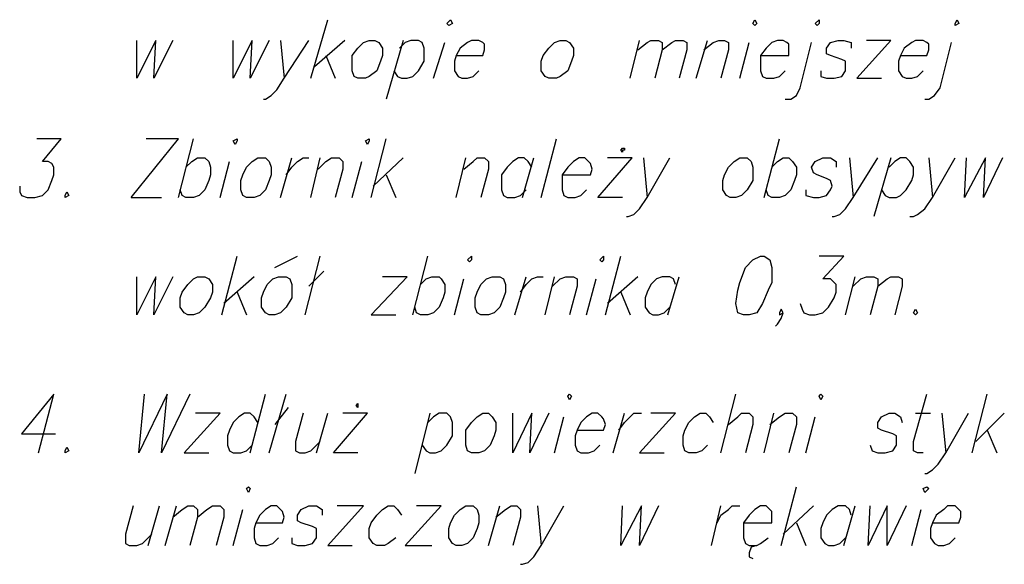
# Model space of a CAD drawing. Header units: centimetres. Extents: x 843425950 to 843478602, y 588811213 to 588851397.
# Tile 6 of 89: x 843445812 to 843448018, y 588811213 to 588812432. Entities that reach past the tile are written whole.
import ezdxf

# ---------------------------------------------------------------- set-up
doc = ezdxf.new("R2010")
doc.units = ezdxf.units.CM
doc.header["$MEASUREMENT"] = 0
doc.layers.get('0').update_dxf_attribs({"lineweight": 5})

msp = doc.modelspace()

# ---------------------------------------------------------------- linework, layer by layer
at = {"color": 0, "lineweight": 25}
for points in [[(843446464.17369, 588812301.23232), (843446502.27369, 588812432.46562)], [(843446074.70704, 588812301.23232), (843446074.70704, 588812385.89897)], [(843446117.04039, 588812385.89897), (843446074.70704, 588812301.23232)], [(843446112.80705, 588812301.23232), (843446117.04039, 588812385.89897)], [(843446155.14039, 588812385.89897), (843446112.80705, 588812301.23232)], [(843446290.60704, 588812301.23232), (843446290.60704, 588812385.89897)], [(843446332.9404, 588812385.89897), (843446290.60704, 588812301.23232)], [(843446328.70704, 588812301.23232), (843446332.9404, 588812385.89897)], [(843446371.04039, 588812385.89897), (843446328.70704, 588812301.23232)], [(843446358.3404, 588812254.66562), (843446362.57369, 588812254.66562), (843446375.2737, 588812263.13232), (843446387.97369, 588812275.83232), (843446404.90704, 588812301.23232), (843446459.94039, 588812385.89897)], [(843446396.44039, 588812385.89897), (843446404.90704, 588812301.23232)], [(843446540.3737, 588812385.89897), (843446472.64039, 588812326.63232)], [(843446671.60705, 588812385.89897), (843446633.50704, 588812254.66562)], [(843446650.4404, 588812318.16562), (843446658.90704, 588812305.46562), (843446667.37369, 588812301.23232), (843446680.07369, 588812301.23232), (843446692.7737, 588812305.46562), (843446705.47369, 588812318.16562), (843446718.17369, 588812339.33232), (843446718.17369, 588812368.96562), (843446713.94039, 588812381.66562), (843446705.47369, 588812385.89897), (843446688.54039, 588812385.89897), (843446675.8404, 588812381.66562), (843446663.14039, 588812368.96562)], [(843446739.3404, 588812301.23232), (843446764.74039, 588812381.66562)], [(843446790.14039, 588812352.03232), (843446849.40704, 588812352.03232), (843446853.64039, 588812364.73232), (843446853.64039, 588812377.43232), (843446849.40704, 588812381.66562), (843446840.94039, 588812385.89897), (843446824.00704, 588812385.89897), (843446815.54039, 588812381.66562), (843446798.60704, 588812368.96562), (843446790.14039, 588812352.03232), (843446785.90704, 588812339.33232), (843446785.90704, 588812318.16562), (843446794.37369, 588812305.46562), (843446802.8404, 588812301.23232), (843446815.54039, 588812301.23232), (843446828.24039, 588812305.46562), (843446840.94039, 588812318.16562)], [(843447179.60704, 588812301.23232), (843447200.7737, 588812385.89897)], [(843447196.54039, 588812364.73232), (843447217.70704, 588812381.66562), (843447226.17369, 588812385.89897), (843447243.10704, 588812385.89897), (843447251.5737, 588812381.66562), (843447251.5737, 588812364.73232), (843447234.64039, 588812301.23232)], [(843447251.5737, 588812364.73232), (843447272.74039, 588812381.66562), (843447281.20704, 588812385.89897), (843447298.14039, 588812385.89897), (843447306.60705, 588812381.66562), (843447306.60705, 588812364.73232), (843447289.67369, 588812301.23232)], [(843447327.7737, 588812301.23232), (843447353.17369, 588812385.89897)], [(843447344.70704, 588812364.73232), (843447365.87369, 588812381.66562), (843447378.57369, 588812385.89897), (843447391.27369, 588812385.89897), (843447399.74039, 588812381.66562), (843447399.74039, 588812364.73232), (843447382.80705, 588812301.23232)], [(843447425.14039, 588812301.23232), (843447446.30704, 588812381.66562)], [(843447471.70704, 588812352.03232), (843447535.20704, 588812352.03232), (843447535.20704, 588812377.43232), (843447530.97369, 588812381.66562), (843447522.50704, 588812385.89897), (843447509.80704, 588812385.89897), (843447497.10704, 588812381.66562), (843447484.40704, 588812368.96562), (843447471.70704, 588812352.03232), (843447471.70704, 588812318.16562), (843447475.94039, 588812305.46562), (843447484.40704, 588812301.23232), (843447501.34039, 588812301.23232), (843447514.04039, 588812305.46562), (843447526.74039, 588812318.16562)], [(843447526.74039, 588812254.66562), (843447539.44039, 588812254.66562), (843447552.14039, 588812263.13232), (843447560.60704, 588812280.06562), (843447586.00704, 588812381.66562)], [(843447607.17369, 588812318.16562), (843447607.17369, 588812305.46562), (843447619.87369, 588812301.23232), (843447636.80705, 588812301.23232), (843447653.74039, 588812305.46562), (843447662.20704, 588812318.16562), (843447662.20704, 588812339.33232), (843447653.74039, 588812343.56562), (843447628.3404, 588812352.03232), (843447619.87369, 588812356.26562), (843447619.87369, 588812368.96562), (843447628.3404, 588812381.66562), (843447645.2737, 588812385.89897), (843447657.97369, 588812385.89897), (843447674.90704, 588812381.66562), (843447674.90704, 588812368.96562)], [(843447687.60704, 588812301.23232), (843447763.80704, 588812385.89897), (843447708.77369, 588812385.89897)], [(843447784.97369, 588812352.03232), (843447844.24039, 588812352.03232), (843447848.47369, 588812364.73232), (843447848.47369, 588812377.43232), (843447844.24039, 588812381.66562), (843447835.7737, 588812385.89897), (843447818.84039, 588812385.89897), (843447810.3737, 588812381.66562), (843447793.44039, 588812368.96562), (843447784.97369, 588812352.03232), (843447780.74039, 588812339.33232), (843447780.74039, 588812318.16562), (843447789.20704, 588812305.46562), (843447797.67369, 588812301.23232), (843447810.3737, 588812301.23232), (843447823.07369, 588812305.46562), (843447835.7737, 588812318.16562)], [(843447840.00704, 588812254.66562), (843447848.47369, 588812254.66562), (843447861.17369, 588812263.13232), (843447873.87369, 588812280.06562), (843447899.2737, 588812381.66562)], [(843446498.04039, 588812352.03232), (843446519.20704, 588812301.23232)], [(843447687.60704, 588812301.23232), (843447742.64039, 588812301.23232)], [(843445812.24039, 588812059.93232), (843445812.24039, 588812047.23232), (843445816.47369, 588812038.76562), (843445829.17369, 588812034.53232), (843445846.10704, 588812034.53232), (843445863.04039, 588812038.76562), (843445875.74039, 588812051.46562), (843445884.20704, 588812072.63232), (843445888.44039, 588812085.33232), (843445888.44039, 588812102.26562), (843445884.20704, 588812110.73232), (843445875.74039, 588812114.96562), (843445863.04039, 588812114.96562), (843445905.3737, 588812165.76562), (843445850.3404, 588812165.76562)], [(843446062.00704, 588812034.53232), (843446167.8404, 588812165.76562), (843446095.87369, 588812165.76562)], [(843446167.8404, 588812034.53232), (843446201.70704, 588812165.76562)], [(843446599.64039, 588812034.53232), (843446633.50704, 588812165.76562)], [(843446980.64039, 588812034.53232), (843447014.50704, 588812165.76562)], [(843447480.17369, 588812034.53232), (843447514.04039, 588812165.76562)], [(843446184.77369, 588812102.26562), (843446197.47369, 588812114.96562), (843446210.17369, 588812123.43232), (843446227.10704, 588812123.43232), (843446235.57369, 588812114.96562), (843446239.80704, 588812102.26562), (843446239.80704, 588812085.33232), (843446235.57369, 588812072.63232), (843446227.10704, 588812051.46562), (843446214.40704, 588812038.76562), (843446201.70704, 588812034.53232), (843446184.77369, 588812034.53232), (843446176.30704, 588812038.76562), (843446172.07369, 588812051.46562)], [(843446396.44039, 588812034.53232), (843446421.8404, 588812123.43232)], [(843446409.1404, 588812085.33232), (843446421.8404, 588812102.26562), (843446434.54039, 588812114.96562), (843446447.24039, 588812123.43232), (843446459.94039, 588812123.43232)], [(843446464.17369, 588812034.53232), (843446485.3404, 588812123.43232)], [(843446481.10704, 588812098.03232), (843446498.04039, 588812114.96562), (843446510.74039, 588812123.43232), (843446527.67369, 588812123.43232), (843446536.14039, 588812114.96562), (843446536.14039, 588812098.03232), (843446519.20704, 588812034.53232)], [(843446671.60705, 588812123.43232), (843446603.87369, 588812059.93232)], [(843446790.14039, 588812034.53232), (843446811.30704, 588812123.43232)], [(843446807.07369, 588812098.03232), (843446828.24039, 588812114.96562), (843446836.70704, 588812123.43232), (843446853.64039, 588812123.43232), (843446862.10704, 588812114.96562), (843446862.10704, 588812098.03232), (843446845.17369, 588812034.53232)], [(843446959.47369, 588812102.26562), (843446951.00704, 588812114.96562), (843446942.54039, 588812123.43232), (843446929.84039, 588812123.43232), (843446917.14039, 588812114.96562), (843446904.44039, 588812102.26562), (843446891.74039, 588812085.33232), (843446891.74039, 588812051.46562), (843446895.97369, 588812038.76562), (843446904.44039, 588812034.53232), (843446921.37369, 588812034.53232), (843446934.0737, 588812038.76562), (843446946.7737, 588812051.46562)], [(843446938.30705, 588812034.53232), (843446963.70704, 588812123.43232)], [(843447027.20704, 588812085.33232), (843447090.70704, 588812085.33232), (843447094.94039, 588812098.03232), (843447090.70704, 588812110.73232), (843447086.47369, 588812114.96562), (843447078.00704, 588812123.43232), (843447065.30705, 588812123.43232), (843447052.60704, 588812114.96562), (843447039.90704, 588812102.26562), (843447027.20704, 588812085.33232), (843447027.20704, 588812051.46562), (843447031.44039, 588812038.76562), (843447039.90704, 588812034.53232), (843447056.8404, 588812034.53232), (843447069.54039, 588812038.76562), (843447082.24039, 588812051.46562)], [(843447107.64039, 588812034.53232), (843447183.84039, 588812123.43232), (843447128.80704, 588812123.43232)], [(843447171.14039, 588811992.19897), (843447175.3737, 588811992.19897), (843447188.07369, 588811996.43232), (843447200.7737, 588812009.13232), (843447217.70704, 588812034.53232), (843447268.50704, 588812123.43232)], [(843447209.24039, 588812123.43232), (843447217.70704, 588812034.53232)], [(843447497.10704, 588812102.26562), (843447509.80704, 588812114.96562), (843447522.50704, 588812123.43232), (843447535.20704, 588812123.43232), (843447543.67369, 588812114.96562), (843447552.14039, 588812102.26562), (843447552.14039, 588812085.33232), (843447547.90705, 588812072.63232), (843447539.44039, 588812051.46562), (843447526.74039, 588812038.76562), (843447514.04039, 588812034.53232), (843447497.10704, 588812034.53232), (843447488.64039, 588812038.76562), (843447484.40704, 588812051.46562)], [(843447573.30705, 588812051.46562), (843447573.30705, 588812038.76562), (843447590.24039, 588812034.53232), (843447602.9404, 588812034.53232), (843447619.87369, 588812038.76562), (843447628.3404, 588812051.46562), (843447632.57369, 588812059.93232), (843447628.3404, 588812072.63232), (843447619.87369, 588812076.86562), (843447598.70704, 588812085.33232), (843447590.24039, 588812089.56562), (843447586.00704, 588812102.26562), (843447594.47369, 588812114.96562), (843447611.40704, 588812123.43232), (843447628.3404, 588812123.43232), (843447641.04039, 588812114.96562), (843447641.04039, 588812102.26562)], [(843447632.57369, 588811992.19897), (843447636.80705, 588811992.19897), (843447649.50704, 588811996.43232), (843447662.20704, 588812009.13232), (843447679.1404, 588812034.53232), (843447734.17369, 588812123.43232)], [(843447670.67369, 588812123.43232), (843447679.1404, 588812034.53232)], [(843447763.80704, 588812123.43232), (843447725.70704, 588811992.19897)], [(843447742.64039, 588812051.46562), (843447751.10704, 588812038.76562), (843447759.57369, 588812034.53232), (843447776.50704, 588812034.53232), (843447784.97369, 588812038.76562), (843447797.67369, 588812051.46562), (843447810.3737, 588812072.63232), (843447814.60704, 588812085.33232), (843447814.60704, 588812102.26562), (843447806.14039, 588812114.96562), (843447797.67369, 588812123.43232), (843447784.97369, 588812123.43232), (843447772.27369, 588812114.96562), (843447759.57369, 588812102.26562)], [(843447806.14039, 588811992.19897), (843447814.60704, 588811992.19897), (843447823.07369, 588811996.43232), (843447840.00704, 588812009.13232), (843447856.94039, 588812034.53232), (843447907.74039, 588812123.43232)], [(843447848.47369, 588812123.43232), (843447856.94039, 588812034.53232)], [(843447928.90704, 588812034.53232), (843447933.14039, 588812123.43232)], [(843447975.47369, 588812123.43232), (843447928.90704, 588812034.53232)], [(843447971.24039, 588812034.53232), (843447975.47369, 588812123.43232)], [(843448013.57369, 588812123.43232), (843447971.24039, 588812034.53232)], [(843446260.97369, 588812034.53232), (843446282.14039, 588812114.96562)], [(843446557.30704, 588812034.53232), (843446578.47369, 588812114.96562)], [(843446633.50704, 588812085.33232), (843446654.67369, 588812034.53232)], [(843446062.00704, 588812034.53232), (843446129.74039, 588812034.53232)], [(843447162.67369, 588812034.53232), (843447107.64039, 588812034.53232)], [(843446265.20704, 588811772.06562), (843446299.0737, 588811903.29897)], [(843446383.74039, 588811877.89897), (843446434.54039, 588811903.29897)], [(843446451.47369, 588811772.06562), (843446485.3404, 588811903.29897)], [(843446692.7737, 588811772.06562), (843446726.6404, 588811903.29897)], [(843447124.57369, 588811772.06562), (843447158.44039, 588811903.29897)], [(843447560.60704, 588811797.46562), (843447564.84039, 588811784.76562), (843447569.0737, 588811776.29897), (843447581.7737, 588811772.06562), (843447594.47369, 588811772.06562), (843447611.40704, 588811776.29897), (843447624.10705, 588811788.99897), (843447636.80705, 588811810.16562), (843447641.04039, 588811822.86562), (843447641.04039, 588811839.79897), (843447636.80705, 588811844.03232), (843447628.3404, 588811852.49897), (843447611.40704, 588811852.49897), (843447657.97369, 588811903.29897), (843447602.9404, 588811903.29897)], [(843446493.80704, 588811869.43232), (843446459.94039, 588811835.56562)], [(843446074.70704, 588811772.06562), (843446074.70704, 588811856.73232)], [(843446117.04039, 588811856.73232), (843446074.70704, 588811772.06562)], [(843446112.80705, 588811772.06562), (843446117.04039, 588811856.73232)], [(843446155.14039, 588811856.73232), (843446112.80705, 588811772.06562)], [(843446337.17369, 588811856.73232), (843446269.44039, 588811797.46562)], [(843446599.64039, 588811772.06562), (843446680.07369, 588811856.73232), (843446625.04039, 588811856.73232)], [(843446709.70704, 588811839.79897), (843446722.40704, 588811852.49897), (843446735.10704, 588811856.73232), (843446752.04039, 588811856.73232), (843446756.27369, 588811852.49897), (843446764.74039, 588811839.79897), (843446764.74039, 588811822.86562), (843446760.50704, 588811810.16562), (843446752.04039, 588811788.99897), (843446739.3404, 588811776.29897), (843446726.6404, 588811772.06562), (843446709.70704, 588811772.06562), (843446701.24039, 588811776.29897), (843446697.00704, 588811788.99897)], [(843446785.90704, 588811772.06562), (843446807.07369, 588811852.49897)], [(843446921.37369, 588811772.06562), (843446946.7737, 588811856.73232)], [(843446934.0737, 588811822.86562), (843446946.7737, 588811839.79897), (843446959.47369, 588811852.49897), (843446972.17369, 588811856.73232), (843446984.87369, 588811856.73232)], [(843446989.10705, 588811772.06562), (843447010.2737, 588811856.73232)], [(843447006.04039, 588811835.56562), (843447022.97369, 588811852.49897), (843447035.67369, 588811856.73232), (843447052.60704, 588811856.73232), (843447061.07369, 588811852.49897), (843447061.07369, 588811835.56562), (843447044.1404, 588811772.06562)], [(843447082.24039, 588811772.06562), (843447103.40704, 588811852.49897)], [(843447196.54039, 588811856.73232), (843447128.80704, 588811797.46562)], [(843447281.20704, 588811839.79897), (843447276.97369, 588811852.49897), (843447268.50704, 588811856.73232), (843447251.5737, 588811856.73232), (843447238.87369, 588811852.49897), (843447226.17369, 588811839.79897), (843447217.70704, 588811822.86562), (843447213.47369, 588811810.16562), (843447213.47369, 588811788.99897), (843447221.94039, 588811776.29897), (843447230.40705, 588811772.06562), (843447243.10704, 588811772.06562), (843447255.80705, 588811776.29897), (843447268.50704, 588811788.99897)], [(843447264.2737, 588811772.06562), (843447289.67369, 588811856.73232)], [(843447662.20704, 588811772.06562), (843447683.37369, 588811856.73232)], [(843447679.1404, 588811835.56562), (843447696.07369, 588811852.49897), (843447708.77369, 588811856.73232), (843447725.70704, 588811856.73232), (843447734.17369, 588811852.49897), (843447734.17369, 588811835.56562), (843447717.24039, 588811772.06562)], [(843447734.17369, 588811835.56562), (843447755.3404, 588811852.49897), (843447763.80704, 588811856.73232), (843447780.74039, 588811856.73232), (843447789.20704, 588811852.49897), (843447789.20704, 588811835.56562), (843447772.27369, 588811772.06562)], [(843446299.0737, 588811822.86562), (843446320.24039, 588811772.06562)], [(843447158.44039, 588811822.86562), (843447179.60704, 588811772.06562)], [(843446599.64039, 588811772.06562), (843446654.67369, 588811772.06562)], [(843447505.57369, 588811746.66562), (843447509.80704, 588811750.89897), (843447518.2737, 588811763.59897), (843447522.50704, 588811776.29897), (843447518.2737, 588811784.76562), (843447514.04039, 588811776.29897), (843447514.04039, 588811772.06562), (843447522.50704, 588811776.29897)], [(843445854.57369, 588811463.03232), (843445888.44039, 588811594.26562), (843445816.47369, 588811505.36562), (843445892.67369, 588811505.36562)], [(843446078.94039, 588811463.03232), (843446091.6404, 588811594.26562)], [(843446142.44039, 588811594.26562), (843446078.94039, 588811463.03232)], [(843446129.74039, 588811463.03232), (843446142.44039, 588811594.26562)], [(843446193.24039, 588811594.26562), (843446129.74039, 588811463.03232)], [(843446328.70704, 588811463.03232), (843446362.57369, 588811594.26562)], [(843446371.04039, 588811463.03232), (843446409.1404, 588811594.26562)], [(843447382.80705, 588811463.03232), (843447416.67369, 588811594.26562)], [(843447835.7737, 588811463.03232), (843447823.07369, 588811463.03232), (843447814.60704, 588811467.26562), (843447814.60704, 588811488.43232), (843447844.24039, 588811594.26562)], [(843447945.8404, 588811463.03232), (843447979.70704, 588811594.26562)], [(843446180.54039, 588811463.03232), (843446260.97369, 588811551.93232), (843446205.94039, 588811551.93232)], [(843446345.64039, 588811530.76562), (843446337.17369, 588811543.46562), (843446328.70704, 588811551.93232), (843446316.00704, 588811551.93232), (843446303.30705, 588811543.46562), (843446290.60704, 588811530.76562), (843446282.14039, 588811513.83232), (843446277.90705, 588811501.13232), (843446277.90705, 588811479.96562), (843446282.14039, 588811467.26562), (843446290.60704, 588811463.03232), (843446307.54039, 588811463.03232), (843446320.24039, 588811467.26562), (843446332.9404, 588811479.96562)], [(843446413.37369, 588811564.63232), (843446383.74039, 588811526.53232)], [(843446447.24039, 588811551.93232), (843446430.30705, 588811488.43232), (843446430.30705, 588811467.26562), (843446438.77369, 588811463.03232), (843446451.47369, 588811463.03232), (843446464.17369, 588811467.26562), (843446485.3404, 588811488.43232)], [(843446476.87369, 588811463.03232), (843446502.27369, 588811551.93232)], [(843446514.97369, 588811463.03232), (843446591.17369, 588811551.93232), (843446536.14039, 588811551.93232)], [(843446730.87369, 588811551.93232), (843446697.00704, 588811416.46562)], [(843446713.94039, 588811479.96562), (843446722.40704, 588811467.26562), (843446730.87369, 588811463.03232), (843446743.57369, 588811463.03232), (843446756.27369, 588811467.26562), (843446768.97369, 588811479.96562), (843446781.67369, 588811501.13232), (843446781.67369, 588811530.76562), (843446777.44039, 588811543.46562), (843446768.97369, 588811551.93232), (843446752.04039, 588811551.93232), (843446739.3404, 588811543.46562), (843446726.6404, 588811530.76562)], [(843446917.14039, 588811463.03232), (843446917.14039, 588811551.93232)], [(843446959.47369, 588811551.93232), (843446917.14039, 588811463.03232)], [(843446955.24039, 588811463.03232), (843446959.47369, 588811551.93232)], [(843446997.57369, 588811551.93232), (843446955.24039, 588811463.03232)], [(843447061.07369, 588811513.83232), (843447120.3404, 588811513.83232), (843447124.57369, 588811526.53232), (843447120.3404, 588811539.23232), (843447116.10704, 588811543.46562), (843447107.64039, 588811551.93232), (843447094.94039, 588811551.93232), (843447082.24039, 588811543.46562), (843447069.54039, 588811530.76562), (843447061.07369, 588811513.83232), (843447056.8404, 588811501.13232), (843447056.8404, 588811479.96562), (843447061.07369, 588811467.26562), (843447069.54039, 588811463.03232), (843447086.47369, 588811463.03232), (843447099.17369, 588811467.26562), (843447111.87369, 588811479.96562)], [(843447141.50704, 588811463.03232), (843447166.90704, 588811551.93232)], [(843447154.20704, 588811513.83232), (843447166.90704, 588811530.76562), (843447179.60704, 588811543.46562), (843447188.07369, 588811551.93232), (843447205.00704, 588811551.93232)], [(843447200.7737, 588811463.03232), (843447281.20704, 588811551.93232), (843447226.17369, 588811551.93232)], [(843447353.17369, 588811479.96562), (843447340.47369, 588811467.26562), (843447327.7737, 588811463.03232), (843447310.8404, 588811463.03232), (843447302.37369, 588811467.26562), (843447298.14039, 588811479.96562), (843447298.14039, 588811501.13232), (843447302.37369, 588811513.83232), (843447310.8404, 588811530.76562), (843447323.54039, 588811543.46562), (843447336.24039, 588811551.93232), (843447348.94039, 588811551.93232), (843447357.40704, 588811543.46562), (843447365.87369, 588811530.76562)], [(843447399.74039, 588811526.53232), (843447420.90704, 588811543.46562), (843447429.37369, 588811551.93232), (843447446.30704, 588811551.93232), (843447454.77369, 588811543.46562), (843447454.77369, 588811526.53232), (843447437.8404, 588811463.03232)], [(843447480.17369, 588811463.03232), (843447501.34039, 588811551.93232)], [(843447492.8737, 588811526.53232), (843447514.04039, 588811543.46562), (843447526.74039, 588811551.93232), (843447543.67369, 588811551.93232), (843447552.14039, 588811543.46562), (843447552.14039, 588811526.53232), (843447535.20704, 588811463.03232)], [(843447717.24039, 588811479.96562), (843447721.47369, 588811467.26562), (843447734.17369, 588811463.03232), (843447751.10704, 588811463.03232), (843447768.04039, 588811467.26562), (843447776.50704, 588811479.96562), (843447776.50704, 588811501.13232), (843447768.04039, 588811505.36562), (843447742.64039, 588811513.83232), (843447734.17369, 588811518.06562), (843447734.17369, 588811530.76562), (843447742.64039, 588811543.46562), (843447759.57369, 588811551.93232), (843447772.27369, 588811551.93232), (843447784.97369, 588811543.46562), (843447789.20704, 588811530.76562)], [(843447818.84039, 588811551.93232), (843447852.70704, 588811551.93232)], [(843447840.00704, 588811416.46562), (843447844.24039, 588811416.46562), (843447856.94039, 588811424.93232), (843447869.64039, 588811437.63232), (843447886.5737, 588811463.03232), (843447937.37369, 588811551.93232)], [(843447878.10704, 588811551.93232), (843447886.5737, 588811463.03232)], [(843448017.80705, 588811551.93232), (843447954.30705, 588811488.43232)], [(843447010.2737, 588811463.03232), (843447031.44039, 588811543.46562)], [(843447573.30705, 588811463.03232), (843447594.47369, 588811543.46562)], [(843447979.70704, 588811513.83232), (843448000.87369, 588811463.03232)], [(843446180.54039, 588811463.03232), (843446235.57369, 588811463.03232)], [(843446570.00704, 588811463.03232), (843446514.97369, 588811463.03232)], [(843447200.7737, 588811463.03232), (843447255.80705, 588811463.03232)], [(843447518.2737, 588811255.59897), (843447552.14039, 588811386.83232)], [(843446066.24039, 588811344.49897), (843446049.30705, 588811280.99897), (843446049.30705, 588811259.83232), (843446057.7737, 588811255.59897), (843446074.70704, 588811255.59897), (843446087.40704, 588811259.83232), (843446108.57369, 588811280.99897)], [(843446100.10704, 588811255.59897), (843446125.50704, 588811344.49897)], [(843446138.20704, 588811255.59897), (843446163.60704, 588811344.49897)], [(843446155.14039, 588811319.09897), (843446176.30704, 588811336.03232), (843446189.00704, 588811344.49897), (843446201.70704, 588811344.49897), (843446210.17369, 588811336.03232), (843446210.17369, 588811319.09897), (843446193.24039, 588811255.59897)], [(843446210.17369, 588811319.09897), (843446231.34039, 588811336.03232), (843446244.04039, 588811344.49897), (843446260.97369, 588811344.49897), (843446269.44039, 588811336.03232), (843446269.44039, 588811319.09897), (843446252.50704, 588811255.59897)], [(843446290.60704, 588811255.59897), (843446311.7737, 588811336.03232)], [(843446341.40704, 588811306.39897), (843446400.67369, 588811306.39897), (843446404.90704, 588811319.09897), (843446400.67369, 588811331.79897), (843446396.44039, 588811336.03232), (843446387.97369, 588811344.49897), (843446375.2737, 588811344.49897), (843446362.57369, 588811336.03232), (843446349.87369, 588811323.33232), (843446341.40704, 588811306.39897), (843446337.17369, 588811293.69897), (843446337.17369, 588811272.53232), (843446341.40704, 588811259.83232), (843446349.87369, 588811255.59897), (843446366.80705, 588811255.59897), (843446379.50704, 588811259.83232), (843446392.20704, 588811272.53232)], [(843446421.8404, 588811272.53232), (843446421.8404, 588811259.83232), (843446434.54039, 588811255.59897), (843446451.47369, 588811255.59897), (843446468.40704, 588811259.83232), (843446476.87369, 588811272.53232), (843446476.87369, 588811293.69897), (843446468.40704, 588811297.93232), (843446443.00704, 588811306.39897), (843446434.54039, 588811310.63232), (843446434.54039, 588811323.33232), (843446443.00704, 588811336.03232), (843446459.94039, 588811344.49897), (843446476.87369, 588811344.49897), (843446489.57369, 588811336.03232), (843446489.57369, 588811323.33232)], [(843446502.27369, 588811255.59897), (843446582.70704, 588811344.49897), (843446523.44039, 588811344.49897)], [(843446654.67369, 588811272.53232), (843446637.74039, 588811259.83232), (843446629.2737, 588811255.59897), (843446612.34039, 588811255.59897), (843446603.87369, 588811259.83232), (843446595.40705, 588811272.53232), (843446595.40705, 588811293.69897), (843446599.64039, 588811306.39897), (843446612.34039, 588811323.33232), (843446625.04039, 588811336.03232), (843446637.74039, 588811344.49897), (843446650.4404, 588811344.49897), (843446658.90704, 588811336.03232), (843446667.37369, 588811323.33232)], [(843446675.8404, 588811255.59897), (843446756.27369, 588811344.49897), (843446701.24039, 588811344.49897)], [(843446862.10704, 588811255.59897), (843446887.50704, 588811344.49897)], [(843446879.04039, 588811319.09897), (843446900.20704, 588811336.03232), (843446912.90705, 588811344.49897), (843446925.60704, 588811344.49897), (843446934.0737, 588811336.03232), (843446934.0737, 588811319.09897), (843446917.14039, 588811255.59897)], [(843446934.0737, 588811213.26562), (843446938.30705, 588811213.26562), (843446951.00704, 588811217.49897), (843446963.70704, 588811230.19897), (843446980.64039, 588811255.59897), (843447031.44039, 588811344.49897)], [(843446972.17369, 588811344.49897), (843446980.64039, 588811255.59897)], [(843447158.44039, 588811255.59897), (843447162.67369, 588811344.49897)], [(843447205.00704, 588811344.49897), (843447158.44039, 588811255.59897)], [(843447200.7737, 588811255.59897), (843447205.00704, 588811344.49897)], [(843447243.10704, 588811344.49897), (843447200.7737, 588811255.59897)], [(843447361.6404, 588811255.59897), (843447382.80705, 588811344.49897)], [(843447374.3404, 588811306.39897), (843447382.80705, 588811323.33232), (843447399.74039, 588811336.03232), (843447408.20704, 588811344.49897), (843447425.14039, 588811344.49897)], [(843447433.60704, 588811306.39897), (843447497.10704, 588811306.39897), (843447497.10704, 588811331.79897), (843447492.8737, 588811336.03232), (843447484.40704, 588811344.49897), (843447471.70704, 588811344.49897), (843447459.00704, 588811336.03232), (843447446.30704, 588811323.33232), (843447433.60704, 588811306.39897), (843447433.60704, 588811272.53232), (843447437.8404, 588811259.83232), (843447446.30704, 588811255.59897), (843447463.24039, 588811255.59897), (843447471.70704, 588811259.83232), (843447488.64039, 588811272.53232)], [(843447590.24039, 588811344.49897), (843447522.50704, 588811280.99897)], [(843447674.90704, 588811323.33232), (843447670.67369, 588811336.03232), (843447662.20704, 588811344.49897), (843447645.2737, 588811344.49897), (843447632.57369, 588811336.03232), (843447619.87369, 588811323.33232), (843447611.40704, 588811306.39897), (843447607.17369, 588811293.69897), (843447607.17369, 588811272.53232), (843447615.64039, 588811259.83232), (843447624.10705, 588811255.59897), (843447636.80705, 588811255.59897), (843447649.50704, 588811259.83232), (843447662.20704, 588811272.53232)], [(843447657.97369, 588811255.59897), (843447683.37369, 588811344.49897)], [(843447713.00704, 588811255.59897), (843447717.24039, 588811344.49897)], [(843447755.3404, 588811344.49897), (843447713.00704, 588811255.59897)], [(843447755.3404, 588811255.59897), (843447755.3404, 588811344.49897)], [(843447797.67369, 588811344.49897), (843447755.3404, 588811255.59897)], [(843447810.3737, 588811255.59897), (843447831.54039, 588811336.03232)], [(843447856.94039, 588811306.39897), (843447916.20704, 588811306.39897), (843447920.4404, 588811319.09897), (843447920.4404, 588811331.79897), (843447916.20704, 588811336.03232), (843447907.74039, 588811344.49897), (843447890.80705, 588811344.49897), (843447882.34039, 588811336.03232), (843447865.40705, 588811323.33232), (843447856.94039, 588811306.39897), (843447852.70704, 588811293.69897), (843447852.70704, 588811272.53232), (843447861.17369, 588811259.83232), (843447869.64039, 588811255.59897), (843447882.34039, 588811255.59897), (843447895.04039, 588811259.83232), (843447907.74039, 588811272.53232)], [(843447552.14039, 588811306.39897), (843447573.30705, 588811255.59897)], [(843446502.27369, 588811255.59897), (843446557.30704, 588811255.59897)], [(843446675.8404, 588811255.59897), (843446735.10704, 588811255.59897)], [(843447463.24039, 588811255.59897), (843447450.54039, 588811251.36562), (843447446.30704, 588811238.66562), (843447446.30704, 588811230.19897), (843447454.77369, 588811225.96562)]]:
    msp.add_lwpolyline(points, dxfattribs=at)
for points in [[(843446768.97369, 588812423.99897), (843446777.44039, 588812432.46562), (843446781.67369, 588812423.99897), (843446773.20704, 588812419.76562)], [(843447454.77369, 588812423.99897), (843447459.00704, 588812432.46562), (843447463.24039, 588812423.99897), (843447459.00704, 588812419.76562)], [(843447594.47369, 588812423.99897), (843447602.9404, 588812432.46562), (843447602.9404, 588812423.99897), (843447598.70704, 588812419.76562)], [(843447907.74039, 588812423.99897), (843447911.97369, 588812432.46562), (843447916.20704, 588812423.99897), (843447907.74039, 588812419.76562)], [(843446595.40705, 588812385.89897), (843446608.10704, 588812385.89897), (843446616.5737, 588812381.66562), (843446625.04039, 588812368.96562), (843446625.04039, 588812352.03232), (843446620.80705, 588812339.33232), (843446612.34039, 588812318.16562), (843446595.40705, 588812305.46562), (843446586.94039, 588812301.23232), (843446570.00704, 588812301.23232), (843446561.54039, 588812305.46562), (843446557.30704, 588812318.16562), (843446557.30704, 588812352.03232), (843446570.00704, 588812368.96562), (843446582.70704, 588812381.66562)], [(843447022.97369, 588812385.89897), (843447035.67369, 588812385.89897), (843447044.1404, 588812381.66562), (843447052.60704, 588812368.96562), (843447052.60704, 588812352.03232), (843447048.37369, 588812339.33232), (843447039.90704, 588812318.16562), (843447022.97369, 588812305.46562), (843447014.50704, 588812301.23232), (843446997.57369, 588812301.23232), (843446989.10705, 588812305.46562), (843446980.64039, 588812318.16562), (843446980.64039, 588812339.33232), (843446984.87369, 588812352.03232), (843446997.57369, 588812368.96562), (843447010.2737, 588812381.66562)], [(843446290.60704, 588812161.53232), (843446299.0737, 588812165.76562), (843446299.0737, 588812161.53232), (843446294.84039, 588812153.06562)], [(843446586.94039, 588812161.53232), (843446595.40705, 588812165.76562), (843446595.40705, 588812161.53232), (843446591.17369, 588812153.06562)], [(843447166.90704, 588812140.36562), (843447162.67369, 588812140.36562), (843447162.67369, 588812136.13232), (843447158.44039, 588812140.36562), (843447162.67369, 588812144.59897), (843447166.90704, 588812144.59897)], [(843446345.64039, 588812123.43232), (843446362.57369, 588812123.43232), (843446371.04039, 588812114.96562), (843446375.2737, 588812102.26562), (843446375.2737, 588812085.33232), (843446371.04039, 588812072.63232), (843446362.57369, 588812051.46562), (843446349.87369, 588812038.76562), (843446337.17369, 588812034.53232), (843446320.24039, 588812034.53232), (843446311.7737, 588812038.76562), (843446307.54039, 588812051.46562), (843446307.54039, 588812072.63232), (843446311.7737, 588812085.33232), (843446320.24039, 588812102.26562), (843446332.9404, 588812114.96562)], [(843447425.14039, 588812123.43232), (843447442.07369, 588812123.43232), (843447450.54039, 588812114.96562), (843447454.77369, 588812102.26562), (843447454.77369, 588812072.63232), (843447442.07369, 588812051.46562), (843447429.37369, 588812038.76562), (843447416.67369, 588812034.53232), (843447403.97369, 588812034.53232), (843447395.50704, 588812038.76562), (843447387.04039, 588812051.46562), (843447387.04039, 588812072.63232), (843447391.27369, 588812085.33232), (843447399.74039, 588812102.26562), (843447412.44039, 588812114.96562)], [(843445918.07369, 588812047.23232), (843445922.30704, 588812038.76562), (843445913.84039, 588812034.53232), (843445913.84039, 588812038.76562)], [(843446815.54039, 588811894.83232), (843446824.00704, 588811903.29897), (843446824.00704, 588811894.83232), (843446819.77369, 588811890.59897)], [(843447111.87369, 588811894.83232), (843447120.3404, 588811903.29897), (843447120.3404, 588811894.83232), (843447116.10704, 588811890.59897)], [(843447471.70704, 588811903.29897), (843447480.17369, 588811903.29897), (843447492.8737, 588811894.83232), (843447497.10704, 588811877.89897), (843447497.10704, 588811844.03232), (843447488.64039, 588811827.09897), (843447475.94039, 588811797.46562), (843447463.24039, 588811776.29897), (843447446.30704, 588811772.06562), (843447433.60704, 588811772.06562), (843447420.90704, 588811776.29897), (843447416.67369, 588811797.46562), (843447420.90704, 588811827.09897), (843447425.14039, 588811844.03232), (843447437.8404, 588811877.89897), (843447454.77369, 588811894.83232)], [(843446210.17369, 588811856.73232), (843446227.10704, 588811856.73232), (843446235.57369, 588811852.49897), (843446244.04039, 588811839.79897), (843446244.04039, 588811822.86562), (843446239.80704, 588811810.16562), (843446227.10704, 588811788.99897), (843446214.40704, 588811776.29897), (843446201.70704, 588811772.06562), (843446189.00704, 588811772.06562), (843446180.54039, 588811776.29897), (843446172.07369, 588811788.99897), (843446172.07369, 588811810.16562), (843446176.30704, 588811822.86562), (843446189.00704, 588811839.79897), (843446201.70704, 588811852.49897)], [(843446392.20704, 588811856.73232), (843446409.1404, 588811856.73232), (843446417.60704, 588811852.49897), (843446421.8404, 588811839.79897), (843446421.8404, 588811810.16562), (843446409.1404, 588811788.99897), (843446396.44039, 588811776.29897), (843446383.74039, 588811772.06562), (843446371.04039, 588811772.06562), (843446362.57369, 588811776.29897), (843446354.10705, 588811788.99897), (843446354.10705, 588811810.16562), (843446358.3404, 588811822.86562), (843446366.80705, 588811839.79897), (843446379.50704, 588811852.49897)], [(843446870.57369, 588811856.73232), (843446887.50704, 588811856.73232), (843446895.97369, 588811852.49897), (843446900.20704, 588811839.79897), (843446900.20704, 588811822.86562), (843446895.97369, 588811810.16562), (843446887.50704, 588811788.99897), (843446874.80704, 588811776.29897), (843446862.10704, 588811772.06562), (843446845.17369, 588811772.06562), (843446836.70704, 588811776.29897), (843446832.47369, 588811788.99897), (843446832.47369, 588811810.16562), (843446836.70704, 588811822.86562), (843446845.17369, 588811839.79897), (843446857.8737, 588811852.49897)], [(843447818.84039, 588811784.76562), (843447823.07369, 588811776.29897), (843447818.84039, 588811772.06562), (843447814.60704, 588811776.29897)], [(843447039.90704, 588811590.03232), (843447044.1404, 588811594.26562), (843447048.37369, 588811590.03232), (843447044.1404, 588811581.56562)], [(843447602.9404, 588811590.03232), (843447607.17369, 588811594.26562), (843447611.40704, 588811590.03232), (843447607.17369, 588811581.56562)], [(843446570.00704, 588811568.86562), (843446570.00704, 588811564.63232), (843446565.7737, 588811568.86562), (843446570.00704, 588811573.09897)], [(843446849.40704, 588811551.93232), (843446862.10704, 588811551.93232), (843446870.57369, 588811543.46562), (843446879.04039, 588811530.76562), (843446879.04039, 588811513.83232), (843446874.80704, 588811501.13232), (843446866.34039, 588811479.96562), (843446853.64039, 588811467.26562), (843446840.94039, 588811463.03232), (843446824.00704, 588811463.03232), (843446815.54039, 588811467.26562), (843446811.30704, 588811479.96562), (843446811.30704, 588811513.83232), (843446824.00704, 588811530.76562), (843446836.70704, 588811543.46562)], [(843445918.07369, 588811475.73232), (843445922.30704, 588811467.26562), (843445913.84039, 588811463.03232), (843445913.84039, 588811467.26562)], [(843446320.24039, 588811382.59897), (843446324.47369, 588811386.83232), (843446328.70704, 588811382.59897), (843446324.47369, 588811374.13232)], [(843447835.7737, 588811382.59897), (843447844.24039, 588811386.83232), (843447848.47369, 588811382.59897), (843447840.00704, 588811374.13232)], [(843446811.30704, 588811344.49897), (843446828.24039, 588811344.49897), (843446836.70704, 588811336.03232), (843446840.94039, 588811323.33232), (843446840.94039, 588811306.39897), (843446836.70704, 588811293.69897), (843446828.24039, 588811272.53232), (843446815.54039, 588811259.83232), (843446802.8404, 588811255.59897), (843446790.14039, 588811255.59897), (843446781.67369, 588811259.83232), (843446773.20704, 588811272.53232), (843446773.20704, 588811293.69897), (843446777.44039, 588811306.39897), (843446785.90704, 588811323.33232), (843446798.60704, 588811336.03232)]]:
    msp.add_lwpolyline(points, close=True, dxfattribs=at)

doc.saveas('drawing.dxf')
